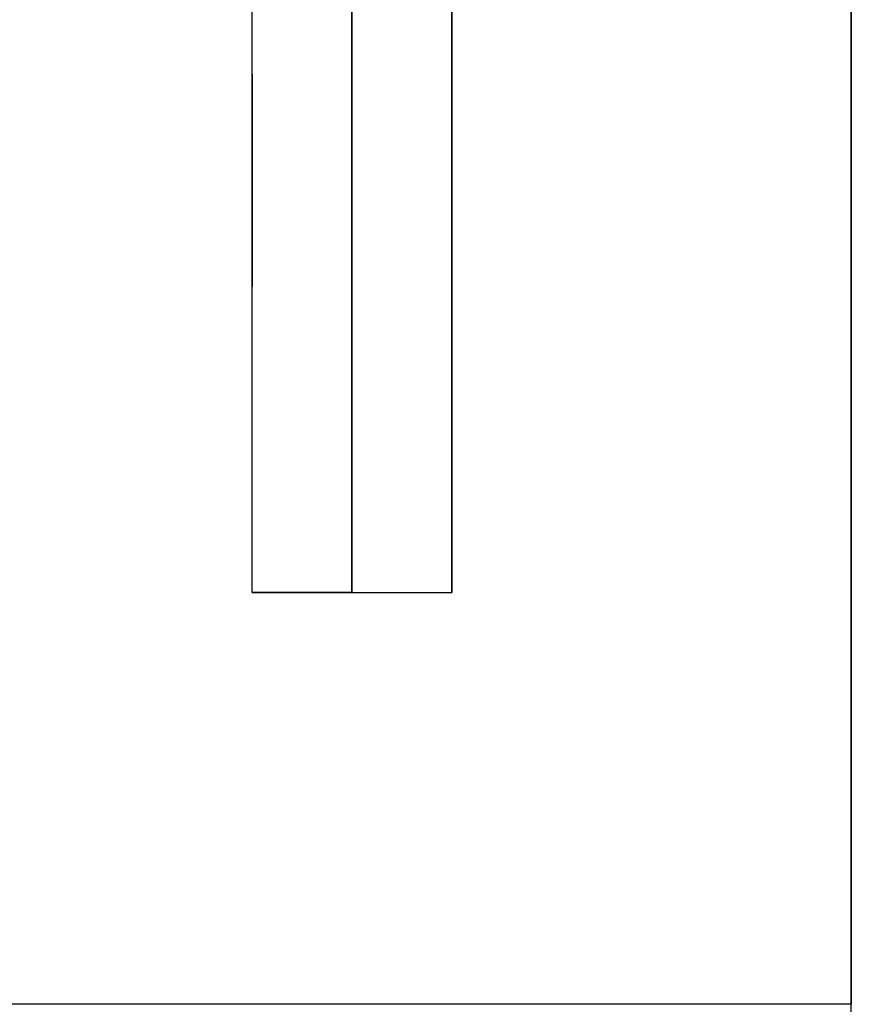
# Model space of a CAD drawing. Header units: millimetres. Extents: x -184 to 184, y -1705 to 220.
# Tile 11 of 14: x 151 to 184, y -111 to -71. Entities that reach past the tile are written whole.
import ezdxf

# ---------------------------------------------------------------- set-up
doc = ezdxf.new("R2010")
doc.units = ezdxf.units.MM
doc.layers.add('KF_SEQ_5_N_W_SPEAKDETAIL', color=250, linetype='Continuous')
doc.layers.add('KF_SEQ_5_N_W_SPEAKER', color=253, linetype='Continuous')

# ---------------------------------------------------------------- blocks, each defined once
blk = doc.blocks.new('KF_SEQUENZA5_N_W_3D')
at = {"layer": 'KF_SEQ_5_N_W_SPEAKDETAIL'}
for points, invisible_edges in [([(160, 7.037, 0), (160, 11.667, 11.668), (160, 9.167, 13.719), (160, 4.25)], 15), ([(164, 7.037, 0), (164, 11.667, 11.668), (164, 9.167, 13.719), (164, 4.25)], 15), ([(164, 4.25, -308), (164, 9.167, -321.719), (164, 11.667, -319.667), (164, 7.037, -308)], 15), ([(168, 4.25, -308), (168, 9.167, -321.719), (168, 11.667, -319.667), (168, 7.037, -308)], 15), ([(160, 9.167, 13.719), (164, 9.167, 13.719), (164, 6.314, 15.244), (160, 6.314, 15.244)], 5), ([(160, 4.25), (160, 9.167, 13.719), (160, 6.314, 15.244), (160, 3.681, 2.125)], 15), ([(164, 4.25), (164, 9.167, 13.719), (164, 6.314, 15.244), (164, 3.681, 2.125)], 7), ([(164, 9.167, -321.719), (168, 9.167, -321.719), (168, 6.314, -323.244), (164, 6.314, -323.244)], 5), ([(164, 3.681, -310.125), (164, 6.314, -323.244), (164, 9.167, -321.719), (164, 4.25, -308)], 15), ([(168, 3.681, -310.125), (168, 6.314, -323.244), (168, 9.167, -321.719), (168, 4.25, -308)], 15), ([(160, 4.25), (160, 6.362, -21.582), (160, 8.498, -20.833), (160, 7.037, 0)], 13), ([(164, 6.362, -21.582), (160, 6.362, -21.582), (160, 8.498, -20.833), (164, 8.498, -20.833)], 5), ([(164, 4.25), (164, 6.362, -21.582), (164, 8.498, -20.833), (164, 7.037, 0)], 13), ([(164, 7.037, -308), (164, 8.498, -287.167), (164, 6.362, -286.418), (164, 4.25, -308)], 15), ([(164, 6.362, -286.418), (168, 6.362, -286.418), (168, 8.498, -287.167), (164, 8.498, -287.167)], 5), ([(168, 7.037, -308), (168, 8.498, -287.167), (168, 6.362, -286.418), (168, 4.25, -308)], 15), ([(160, 3.681, -2.125), (160, 4.162, -22.112), (160, 6.362, -21.582), (160, 4.25)], 13), ([(164, 4.162, -22.112), (160, 4.162, -22.112), (160, 6.362, -21.582), (164, 6.362, -21.582)], 5), ([(160, 6.314, 15.244), (164, 6.314, 15.244), (164, 3.219, 16.183), (160, 3.219, 16.183)], 5), ([(160, 3.681, 2.125), (160, 6.314, 15.244), (160, 3.219, 16.183), (160, 2.125, 3.681)], 15), ([(164, 3.681, -2.125), (164, 4.162, -22.112), (164, 6.362, -21.582), (164, 4.25)], 5), ([(164, 4.25, -308), (164, 6.362, -286.418), (164, 4.162, -285.888), (164, 3.681, -305.875)], 15), ([(164, 4.162, -285.888), (168, 4.162, -285.888), (168, 6.362, -286.418), (164, 6.362, -286.418)], 5), ([(164, 3.681, 2.125), (164, 6.314, 15.244), (164, 3.219, 16.183), (164, 2.125, 3.681)], 7), ([(164, 6.314, -323.244), (168, 6.314, -323.244), (168, 3.219, -324.183), (164, 3.219, -324.183)], 5), ([(164, 2.125, -311.681), (164, 3.219, -324.183), (164, 6.314, -323.244), (164, 3.681, -310.125)], 15), ([(168, 4.25, -308), (168, 6.362, -286.418), (168, 4.162, -285.888), (168, 3.681, -305.875)], 15), ([(168, 2.125, -311.681), (168, 3.219, -324.183), (168, 6.314, -323.244), (168, 3.681, -310.125)], 15), ([(160, 3.681, 2.125), (168, 3.681, 2.125), (168, 4.25), (160, 4.25)], 5), ([(160, 4.25), (168, 4.25), (168, 3.681, -2.125), (160, 3.681, -2.125)], 5), ([(160, 4.25), (160, 3.681, -2.125), (160, 2.833)], 15), ([(160, 4.25), (160, 3.681, 2.125), (160, 2.833)], 15), ([(160, 2.125, -3.681), (160, 1.919, -22.418), (160, 4.162, -22.112), (160, 3.681, -2.125)], 13), ([(164, 1.919, -22.418), (160, 1.919, -22.418), (160, 4.162, -22.112), (164, 4.162, -22.112)], 5), ([(164, 4.25, -308), (168, 4.25, -308), (168, 3.681, -310.125), (164, 3.681, -310.125)], 5), ([(164, 3.681, -305.875), (168, 3.681, -305.875), (168, 4.25, -308), (164, 4.25, -308)], 5), ([(164, 2.125, -3.681), (164, 1.919, -22.418), (164, 4.162, -22.112), (164, 3.681, -2.125)], 5), ([(164, 3.681, -305.875), (164, 4.162, -285.888), (164, 1.919, -285.582), (164, 2.125, -304.319)], 15), ([(164, 1.919, -285.582), (168, 1.919, -285.582), (168, 4.162, -285.888), (164, 4.162, -285.888)], 5), ([(168, 4.25), (168, 3.681, -2.125), (168, 2.833)], 15), ([(168, 4.25), (168, 3.681, 2.125), (168, 2.833)], 14), ([(168, 3.681, -305.875), (168, 4.162, -285.888), (168, 1.919, -285.582), (168, 2.125, -304.319)], 15), ([(160, 2.125, 3.681), (168, 2.125, 3.681), (168, 3.681, 2.125), (160, 3.681, 2.125)], 5), ([(160, 3.681, -2.125), (168, 3.681, -2.125), (168, 2.125, -3.681), (160, 2.125, -3.681)], 5), ([(160, 2.833), (160, 3.681, -2.125), (160, 2.125, -3.681), (160, 1.417)], 15), ([(160, 2.833), (160, 3.681, 2.125), (160, 2.125, 3.681), (160, 1.417)], 15), ([(164, 3.681, -310.125), (168, 3.681, -310.125), (168, 2.125, -311.681), (164, 2.125, -311.681)], 5), ([(164, 2.125, -304.319), (168, 2.125, -304.319), (168, 3.681, -305.875), (164, 3.681, -305.875)], 5), ([(168, 2.833), (168, 3.681, -2.125), (168, 2.125, -3.681), (168, 1.417)], 15), ([(168, 2.833), (168, 3.681, 2.125), (168, 2.125, 3.681), (168, 1.417)], 13), ([(160, 3.219, 16.183), (164, 3.219, 16.183), (164, 0, 16.5), (160, 0, 16.5)], 5), ([(160, 2.125, 3.681), (160, 3.219, 16.183), (160, 0, 16.5), (160, 0, 4.25)], 15), ([(164, 2.125, 3.681), (164, 3.219, 16.183), (164, 0, 16.5), (164, 0, 4.25)], 7), ([(164, 3.219, -324.183), (168, 3.219, -324.183), (168, 0, -324.5), (164, 0, -324.5)], 5), ([(164, 0, -312.25), (164, 0, -324.5), (164, 3.219, -324.183), (164, 2.125, -311.681)], 15), ([(168, 0, -312.25), (168, 0, -324.5), (168, 3.219, -324.183), (168, 2.125, -311.681)], 15), ([(160, 0, 4.25), (168, 0, 4.25), (168, 2.125, 3.681), (160, 2.125, 3.681)], 5), ([(160, 2.125, -3.681), (168, 2.125, -3.681), (168, 0, -4.25), (160, 0, -4.25)], 5), ([(160, 1.417), (160, 2.125, -3.681), (160, 0, -4.25), (160, 0)], 15), ([(160, 1.417), (160, 2.125, 3.681), (160, 0, 4.25), (160, 0)], 15), ([(160, 0, -4.25), (160, -0.343, -22.497), (160, 1.919, -22.418), (160, 2.125, -3.681)], 13), ([(164, 0, -4.25), (164, -0.343, -22.497), (164, 1.919, -22.418), (164, 2.125, -3.681)], 5), ([(164, 2.125, -304.319), (164, 1.919, -285.582), (164, -0.343, -285.503), (164, 0, -303.75)], 15), ([(164, 2.125, -311.681), (168, 2.125, -311.681), (168, 0, -312.25), (164, 0, -312.25)], 5), ([(164, 0, -303.75), (168, 0, -303.75), (168, 2.125, -304.319), (164, 2.125, -304.319)], 5), ([(168, 1.417), (168, 2.125, -3.681), (168, 0, -4.25), (168, 0)], 15), ([(168, 1.417), (168, 2.125, 3.681), (168, 0, 4.25), (168, 0)], 13), ([(168, 2.125, -304.319), (168, 1.919, -285.582), (168, -0.343, -285.503), (168, 0, -303.75)], 15), ([(164, -0.343, -22.497), (160, -0.343, -22.497), (160, 1.919, -22.418), (164, 1.919, -22.418)], 5), ([(164, -0.343, -285.503), (168, -0.343, -285.503), (168, 1.919, -285.582), (164, 1.919, -285.582)], 5), ([(160, 0), (160, 0, -4.25), (160, -2.125, -3.681), (160, -1.417)], 15), ([(160, 0), (160, 0, 4.25), (160, -2.125, 3.681), (160, -1.417)], 15), ([(160, 0, 4.25), (160, 0, 16.5), (160, -3.219, 16.183), (160, -2.125, 3.681)], 15), ([(160, -2.125, -3.681), (160, -2.602, -22.349), (160, -0.343, -22.497), (160, 0, -4.25)], 13), ([(164, 0, 4.25), (164, 0, 16.5), (164, -3.219, 16.183), (164, -2.125, 3.681)], 7), ([(164, -2.125, -3.681), (164, -2.602, -22.349), (164, -0.343, -22.497), (164, 0, -4.25)], 5), ([(164, -2.125, -311.681), (164, -3.219, -324.183), (164, 0, -324.5), (164, 0, -312.25)], 15), ([(164, 0, -303.75), (164, -0.343, -285.503), (164, -2.602, -285.651), (164, -2.125, -304.319)], 15), ([(168, 0), (168, 0, -4.25), (168, -2.125, -3.681), (168, -1.417)], 15), ([(168, 0), (168, 0, 4.25), (168, -2.125, 3.681), (168, -1.417)], 13), ([(168, -2.125, -311.681), (168, -3.219, -324.183), (168, 0, -324.5), (168, 0, -312.25)], 15), ([(168, 0, -303.75), (168, -0.343, -285.503), (168, -2.602, -285.651), (168, -2.125, -304.319)], 15), ([(160, -2.125, 3.681), (168, -2.125, 3.681), (168, 0, 4.25), (160, 0, 4.25)], 5), ([(160, 0, -4.25), (168, 0, -4.25), (168, -2.125, -3.681), (160, -2.125, -3.681)], 5), ([(160, 0, 16.5), (164, 0, 16.5), (164, -3.219, 16.183), (160, -3.219, 16.183)], 5), ([(164, -2.602, -22.349), (160, -2.602, -22.349), (160, -0.343, -22.497), (164, -0.343, -22.497)], 5), ([(164, 0, -324.5), (168, 0, -324.5), (168, -3.219, -324.183), (164, -3.219, -324.183)], 5), ([(164, 0, -312.25), (168, 0, -312.25), (168, -2.125, -311.681), (164, -2.125, -311.681)], 5), ([(164, -2.125, -304.319), (168, -2.125, -304.319), (168, 0, -303.75), (164, 0, -303.75)], 5), ([(164, -2.602, -285.651), (168, -2.602, -285.651), (168, -0.343, -285.503), (164, -0.343, -285.503)], 5), ([(160, -1.417), (160, -2.125, -3.681), (160, -3.681, -2.125), (160, -2.833)], 15), ([(160, -1.417), (160, -2.125, 3.681), (160, -3.681, 2.125), (160, -2.833)], 15), ([(168, -1.417), (168, -2.125, -3.681), (168, -3.681, -2.125), (168, -2.833)], 15), ([(168, -1.417), (168, -2.125, 3.681), (168, -3.681, 2.125), (168, -2.833)], 13), ([(160, -3.681, 2.125), (168, -3.681, 2.125), (168, -2.125, 3.681), (160, -2.125, 3.681)], 5), ([(160, -2.125, -3.681), (168, -2.125, -3.681), (168, -3.681, -2.125), (160, -3.681, -2.125)], 5), ([(160, -2.125, 3.681), (160, -3.219, 16.183), (160, -6.315, 15.244), (160, -3.681, 2.125)], 15), ([(160, -3.681, -2.125), (160, -4.834, -21.975), (160, -2.602, -22.349), (160, -2.125, -3.681)], 13), ([(164, -2.125, 3.681), (164, -3.219, 16.183), (164, -6.315, 15.244), (164, -3.681, 2.125)], 7), ([(164, -3.681, -2.125), (164, -4.834, -21.975), (164, -2.602, -22.349), (164, -2.125, -3.681)], 5), ([(164, -3.681, -310.125), (164, -6.315, -323.244), (164, -3.219, -324.183), (164, -2.125, -311.681)], 15), ([(164, -2.125, -304.319), (164, -2.602, -285.651), (164, -4.834, -286.026), (164, -3.681, -305.875)], 15), ([(164, -2.125, -311.681), (168, -2.125, -311.681), (168, -3.681, -310.125), (164, -3.681, -310.125)], 5), ([(164, -3.681, -305.875), (168, -3.681, -305.875), (168, -2.125, -304.319), (164, -2.125, -304.319)], 5), ([(168, -3.681, -310.125), (168, -6.315, -323.244), (168, -3.219, -324.183), (168, -2.125, -311.681)], 15), ([(168, -2.125, -304.319), (168, -2.602, -285.651), (168, -4.834, -286.026), (168, -3.681, -305.875)], 15), ([(164, -4.834, -21.975), (160, -4.834, -21.975), (160, -2.602, -22.349), (164, -2.602, -22.349)], 5), ([(164, -4.834, -286.026), (168, -4.834, -286.026), (168, -2.602, -285.651), (164, -2.602, -285.651)], 5), ([(160, -2.833), (160, -3.681, -2.125), (160, -4.25)], 15), ([(160, -2.833), (160, -3.681, 2.125), (160, -4.25)], 15), ([(168, -2.833), (168, -3.681, -2.125), (168, -4.25)], 15), ([(168, -2.833), (168, -3.681, 2.125), (168, -4.25)], 13), ([(160, -3.219, 16.183), (164, -3.219, 16.183), (164, -6.315, 15.244), (160, -6.315, 15.244)], 5), ([(164, -3.219, -324.183), (168, -3.219, -324.183), (168, -6.315, -323.244), (164, -6.315, -323.244)], 5), ([(160, -4.25), (168, -4.25), (168, -3.681, 2.125), (160, -3.681, 2.125)], 5), ([(160, -3.681, -2.125), (168, -3.681, -2.125), (168, -4.25), (160, -4.25)], 5), ([(160, -3.681, 2.125), (160, -6.315, 15.244), (160, -9.167, 13.719), (160, -4.25)], 15), ([(160, -4.25), (160, -7.017, -21.378), (160, -4.834, -21.975), (160, -3.681, -2.125)], 13), ([(164, -3.681, 2.125), (164, -6.315, 15.244), (164, -9.167, 13.719), (164, -4.25)], 7), ([(164, -4.25), (164, -7.017, -21.378), (164, -4.834, -21.975), (164, -3.681, -2.125)], 5), ([(164, -4.25, -308), (164, -9.167, -321.719), (164, -6.315, -323.244), (164, -3.681, -310.125)], 15), ([(164, -3.681, -305.875), (164, -4.834, -286.026), (164, -7.017, -286.622), (164, -4.25, -308)], 15), ([(164, -3.681, -310.125), (168, -3.681, -310.125), (168, -4.25, -308), (164, -4.25, -308)], 5), ([(164, -4.25, -308), (168, -4.25, -308), (168, -3.681, -305.875), (164, -3.681, -305.875)], 5), ([(168, -4.25, -308), (168, -9.167, -321.719), (168, -6.315, -323.244), (168, -3.681, -310.125)], 15), ([(168, -3.681, -305.875), (168, -4.834, -286.026), (168, -7.017, -286.622), (168, -4.25, -308)], 15), ([(160, -4.25), (160, -9.167, 13.719), (160, -11.668, 11.667), (160, -7.037, 0)], 15), ([(160, -7.037, 0), (160, -9.129, -20.565), (160, -7.017, -21.378), (160, -4.25)], 13), ([(164, -4.25), (164, -9.167, 13.719), (164, -11.668, 11.667), (164, -7.037, 0)], 15), ([(164, -7.037, 0), (164, -9.129, -20.565), (164, -7.017, -21.378), (164, -4.25)], 13), ([(164, -7.037, -308), (164, -11.668, -319.667), (164, -9.167, -321.719), (164, -4.25, -308)], 15), ([(164, -4.25, -308), (164, -7.017, -286.622), (164, -9.13, -287.436), (164, -7.037, -308)], 15), ([(168, -7.037, -308), (168, -11.668, -319.667), (168, -9.167, -321.719), (168, -4.25, -308)], 15), ([(168, -4.25, -308), (168, -7.017, -286.622), (168, -9.13, -287.436), (168, -7.037, -308)], 15), ([(164, -7.017, -21.378), (160, -7.017, -21.378), (160, -4.834, -21.975), (164, -4.834, -21.975)], 5), ([(164, -7.017, -286.622), (168, -7.017, -286.622), (168, -4.834, -286.026), (164, -4.834, -286.026)], 5), ([(160, -6.315, 15.244), (164, -6.315, 15.244), (164, -9.167, 13.719), (160, -9.167, 13.719)], 5), ([(164, -6.315, -323.244), (168, -6.315, -323.244), (168, -9.167, -321.719), (164, -9.167, -321.719)], 5), ([(164, -9.129, -20.565), (160, -9.129, -20.565), (160, -7.017, -21.378), (164, -7.017, -21.378)], 5), ([(160, -7.037, 0), (160, -11.668, 11.667), (160, -13.719, 9.167), (160, -9.403, 0)], 15), ([(160, -9.403, 0), (160, -11.149, -19.543), (160, -9.129, -20.565), (160, -7.037, 0)], 13), ([(164, -9.13, -287.436), (168, -9.13, -287.436), (168, -7.017, -286.622), (164, -7.017, -286.622)], 5), ([(164, -7.037, 0), (164, -11.668, 11.667), (164, -13.719, 9.167), (164, -9.403, 0)], 15), ([(164, -9.403, 0), (164, -11.149, -19.543), (164, -9.129, -20.565), (164, -7.037, 0)], 13), ([(164, -9.403, -308), (164, -13.719, -317.167), (164, -11.668, -319.667), (164, -7.037, -308)], 15), ([(164, -7.037, -308), (164, -9.13, -287.436), (164, -11.15, -288.457), (164, -9.403, -308)], 15), ([(168, -9.403, -308), (168, -13.719, -317.167), (168, -11.668, -319.667), (168, -7.037, -308)], 15), ([(168, -7.037, -308), (168, -9.13, -287.436), (168, -11.15, -288.457), (168, -9.403, -308)], 15), ([(164, -11.149, -19.543), (160, -11.149, -19.543), (160, -9.129, -20.565), (164, -9.129, -20.565)], 5), ([(160, -9.167, 13.719), (164, -9.167, 13.719), (164, -11.668, 11.667), (160, -11.668, 11.667)], 5), ([(160, -9.403, 0), (160, -13.719, 9.167), (160, -15.244, 6.314), (160, -11.769, 0)], 15), ([(160, -11.769, 0), (160, -13.001, -18.388), (160, -11.149, -19.543), (160, -9.403, 0)], 13), ([(164, -11.15, -288.457), (168, -11.15, -288.457), (168, -9.13, -287.436), (164, -9.13, -287.436)], 5), ([(164, -9.167, -321.719), (168, -9.167, -321.719), (168, -11.668, -319.667), (164, -11.668, -319.667)], 5), ([(164, -9.403, 0), (164, -13.719, 9.167), (164, -15.244, 6.314), (164, -11.769, 0)], 15), ([(164, -11.769, 0), (164, -13.057, -18.324), (164, -11.149, -19.543), (164, -9.403, 0)], 13), ([(164, -11.769, -308), (164, -15.244, -314.314), (164, -13.719, -317.167), (164, -9.403, -308)], 15), ([(164, -9.403, -308), (164, -11.15, -288.457), (164, -13.057, -289.676), (164, -11.769, -308)], 15), ([(168, -11.769, -308), (168, -15.244, -314.314), (168, -13.719, -317.167), (168, -9.403, -308)], 15), ([(168, -9.403, -308), (168, -11.15, -288.457), (168, -13.057, -289.676), (168, -11.769, -308)], 15), ([(164, -13.057, -18.324), (160, -13.057, -18.324), (160, -11.149, -19.543), (164, -11.149, -19.543)], 5), ([(164, -13.057, -289.676), (168, -13.057, -289.676), (168, -11.15, -288.457), (164, -11.15, -288.457)], 5), ([(160, -11.668, 11.667), (164, -11.668, 11.667), (164, -13.719, 9.167), (160, -13.719, 9.167)], 5), ([(160, -11.769, 0), (160, -15.244, 6.314), (160, -16.183, 3.219), (160, -14.134, 0)], 15), ([(160, -14.134, 0), (160, -14.832, -16.92), (160, -13.001, -18.388), (160, -11.769, 0)], 13), ([(164, -11.668, -319.667), (168, -11.668, -319.667), (168, -13.719, -317.167), (164, -13.719, -317.167)], 5), ([(164, -11.769, 0), (164, -15.244, 6.314), (164, -16.183, 3.219), (164, -14.134, 0)], 15), ([(164, -14.134, 0), (164, -14.821, -17.008), (164, -13.057, -18.324), (164, -11.769, 0)], 13), ([(164, -14.134, -308), (164, -16.183, -311.219), (164, -15.244, -314.314), (164, -11.769, -308)], 15), ([(164, -11.769, -308), (164, -13.057, -289.676), (164, -14.832, -291.08), (164, -14.134, -308)], 15), ([(168, -14.134, -308), (168, -16.183, -311.219), (168, -15.244, -314.314), (168, -11.769, -308)], 15), ([(168, -11.769, -308), (168, -13.057, -289.676), (168, -14.832, -291.08), (168, -14.134, -308)], 15), ([(164, -14.832, -16.92), (160, -14.832, -16.92), (160, -13.057, -18.324), (164, -13.057, -18.324)], 5), ([(164, -14.832, -291.08), (168, -14.832, -291.08), (168, -13.057, -289.676), (164, -13.057, -289.676)], 5), ([(160, -13.719, 9.167), (164, -13.719, 9.167), (164, -15.244, 6.314), (160, -15.244, 6.314)], 5), ([(164, -13.719, -317.167), (168, -13.719, -317.167), (168, -15.244, -314.314), (164, -15.244, -314.314)], 5), ([(160, -16.5, 0), (160, -16.5, -15.457), (160, -14.832, -16.92), (160, -14.134, 0)], 13), ([(160, -14.134, 0), (160, -14.134, 0), (160, -16.183, 3.219), (160, -16.5, 0)], 15), ([(164, -14.134, 0), (164, -14.134, 0), (164, -16.183, 3.219), (164, -16.5, 0)], 15), ([(164, -16.5, 0), (164, -16.5, -15.457), (164, -14.821, -17.008), (164, -14.134, 0)], 13), ([(164, -14.134, -308), (164, -14.832, -291.08), (164, -16.5, -292.543), (164, -16.5, -308)], 15), ([(164, -16.5, -308), (164, -16.183, -311.219), (164, -14.134, -308)], 15), ([(168, -16.5, -308), (168, -16.183, -311.219), (168, -14.134, -308)], 15), ([(168, -14.134, -308), (168, -14.832, -291.08), (168, -16.5, -292.543), (168, -16.5, -308)], 15), ([(164, -15.666, -16.189), (160, -15.665, -16.189), (160, -14.832, -16.92), (164, -14.832, -16.92)], 5), ([(164, -15.666, -291.812), (168, -15.666, -291.812), (168, -14.832, -291.08), (164, -14.832, -291.08)], 5), ([(160, -15.244, 6.314), (164, -15.244, 6.314), (164, -16.183, 3.219), (160, -16.183, 3.219)], 5), ([(164, -15.244, -314.314), (168, -15.244, -314.314), (168, -16.183, -311.219), (164, -16.183, -311.219)], 5), ([(164, -16.5, -15.457), (160, -16.499, -15.458), (160, -15.665, -16.189), (164, -15.666, -16.189)], 4), ([(164, -16.5, -292.543), (168, -16.5, -292.543), (168, -15.666, -291.812), (164, -15.666, -291.812)], 4), ([(160, -16.183, 3.219), (164, -16.183, 3.219), (164, -16.5, 0), (160, -16.5, 0)], 5), ([(164, -16.5, 0), (160, -16.5, 0), (160, -16.5, -7.729), (164, -16.5, -7.729)], 5), ([(164, -16.5, -7.729), (160, -16.5, -7.729), (160, -16.5, -15.457), (164, -16.5, -15.457)], 1), ([(164, -16.183, -311.219), (168, -16.183, -311.219), (168, -16.5, -308), (164, -16.5, -308)], 5), ([(168, -16.5, -308), (164, -16.5, -308), (164, -16.5, -300.271), (168, -16.5, -300.271)], 5), ([(168, -16.5, -300.271), (164, -16.5, -300.271), (164, -16.5, -292.543), (168, -16.5, -292.543)], 5)]:
    blk.add_3dface(points, dxfattribs=dict(at, invisible_edges=invisible_edges))
at = {"layer": 'KF_SEQ_5_N_W_SPEAKER'}
for points, invisible_edges in [([(117.5, 8.148, -20.973), (168, 8.148, -20.973), (168, 3.418, -22.239), (117.5, 3.418, -22.239)], 7), ([(168, 8.148, -287.027), (135.5, 8.148, -287.027), (135.5, 3.418, -285.761), (168, 3.418, -285.761)], 13), ([(184, 3.418, -22.239), (168, 3.418, -22.239), (168, 8.148, -20.973), (184, 8.148, -20.973)], 15), ([(184, 3.418, -285.761), (168, 3.418, -285.761), (168, 8.148, -287.027), (184, 8.148, -287.027)], 15), ([(184, 3.418, -22.239), (184, 3.418, -39.118), (184, 8.148, -37.847), (184, 8.148, -20.973)], 7), ([(184, 3.418, -39.118), (184, 3.418, -55.834), (184, 8.148, -54.622), (184, 8.148, -37.847)], 15), ([(184, 3.418, -55.834), (184, 3.418, -72.409), (184, 8.148, -71.314), (184, 8.148, -54.622)], 15), ([(184, 3.418, -72.409), (184, 3.418, -88.868), (184, 8.148, -87.935), (184, 8.148, -71.314)], 15), ([(184, 3.418, -88.868), (184, 3.418, -105.233), (184, 8.148, -104.5), (184, 8.148, -87.935)], 15), ([(184, 3.418, -105.233), (184, 3.418, -121.527), (184, 8.148, -121.024), (184, 8.148, -104.5)], 15), ([(184, 3.418, -121.527), (184, 3.418, -137.775), (184, 8.148, -137.519), (184, 8.148, -121.024)], 15), ([(184, 3.418, -137.775), (184, 3.418, -154), (184, 8.148, -154), (184, 8.148, -137.519)], 15), ([(184, 3.418, -154), (184, 3.418, -170.225), (184, 8.148, -170.481), (184, 8.148, -154)], 15), ([(184, 3.418, -170.225), (184, 3.418, -186.473), (184, 8.148, -186.976), (184, 8.148, -170.481)], 15), ([(184, 3.418, -186.473), (184, 3.418, -202.767), (184, 8.148, -203.5), (184, 8.148, -186.976)], 15), ([(184, 3.418, -202.767), (184, 3.418, -219.132), (184, 8.148, -220.065), (184, 8.148, -203.5)], 15), ([(184, 3.418, -219.132), (184, 3.418, -235.591), (184, 8.148, -236.686), (184, 8.148, -220.065)], 15), ([(184, 3.418, -235.591), (184, 3.418, -252.166), (184, 8.148, -253.378), (184, 8.148, -236.686)], 15), ([(184, 3.418, -252.166), (184, 3.418, -268.882), (184, 8.148, -270.153), (184, 8.148, -253.378)], 15), ([(184, 3.418, -268.882), (184, 3.418, -285.761), (184, 8.148, -287.027), (184, 8.148, -270.153)], 13), ([(117.5, 3.418, -22.239), (168, 3.418, -22.239), (168, -1.474, -22.452), (117.5, -1.474, -22.452)], 7), ([(168, 3.418, -285.761), (135.5, 3.418, -285.761), (135.5, -1.474, -285.548), (168, -1.474, -285.548)], 13), ([(184, -1.474, -22.452), (168, -1.474, -22.452), (168, 3.418, -22.239), (184, 3.418, -22.239)], 15), ([(184, -1.474, -285.548), (168, -1.474, -285.548), (168, 3.418, -285.761), (184, 3.418, -285.761)], 15), ([(184, -1.474, -22.452), (184, -1.474, -39.37), (184, 3.418, -39.118), (184, 3.418, -22.239)], 7), ([(184, -1.474, -39.37), (184, -1.474, -56.099), (184, 3.418, -55.834), (184, 3.418, -39.118)], 15), ([(184, -1.474, -56.099), (184, -1.474, -72.665), (184, 3.418, -72.409), (184, 3.418, -55.834)], 15), ([(184, -1.474, -72.665), (184, -1.474, -89.095), (184, 3.418, -88.868), (184, 3.418, -72.409)], 15), ([(184, -1.474, -89.095), (184, -1.474, -105.416), (184, 3.418, -105.233), (184, 3.418, -88.868)], 15), ([(184, -1.474, -105.416), (184, -1.474, -121.656), (184, 3.418, -121.527), (184, 3.418, -105.233)], 15), ([(184, -1.474, -121.656), (184, -1.474, -137.842), (184, 3.418, -137.775), (184, 3.418, -121.527)], 15), ([(184, -1.474, -137.842), (184, -1.474, -154), (184, 3.418, -154), (184, 3.418, -137.775)], 15), ([(184, -1.474, -154), (184, -1.474, -170.158), (184, 3.418, -170.225), (184, 3.418, -154)], 15), ([(184, -1.474, -170.158), (184, -1.474, -186.344), (184, 3.418, -186.473), (184, 3.418, -170.225)], 15), ([(184, -1.474, -186.344), (184, -1.474, -202.584), (184, 3.418, -202.767), (184, 3.418, -186.473)], 15), ([(184, -1.474, -202.584), (184, -1.474, -218.905), (184, 3.418, -219.132), (184, 3.418, -202.767)], 15), ([(184, -1.474, -218.905), (184, -1.474, -235.335), (184, 3.418, -235.591), (184, 3.418, -219.132)], 15), ([(184, -1.474, -235.335), (184, -1.474, -251.901), (184, 3.418, -252.166), (184, 3.418, -235.591)], 15), ([(184, -1.474, -251.901), (184, -1.474, -268.629), (184, 3.418, -268.882), (184, 3.418, -252.166)], 15), ([(184, -1.474, -268.629), (184, -1.474, -285.548), (184, 3.418, -285.761), (184, 3.418, -268.882)], 13), ([(117.5, -1.474, -22.452), (168, -1.474, -22.452), (168, -6.296, -21.601), (117.5, -6.296, -21.601)], 7), ([(168, -1.474, -285.548), (135.5, -1.474, -285.548), (135.5, -6.296, -286.399), (168, -6.296, -286.399)], 13), ([(184, -6.296, -21.601), (168, -6.296, -21.601), (168, -1.474, -22.452), (184, -1.474, -22.452)], 15), ([(184, -6.296, -286.399), (168, -6.296, -286.399), (168, -1.474, -285.548), (184, -1.474, -285.548)], 15), ([(184, -6.296, -21.601), (184, -6.296, -38.583), (184, -1.474, -39.37), (184, -1.474, -22.452)], 7), ([(184, -6.296, -38.583), (184, -6.296, -55.393), (184, -1.474, -56.099), (184, -1.474, -39.37)], 15), ([(184, -6.296, -55.393), (184, -6.296, -72.054), (184, -1.474, -72.665), (184, -1.474, -56.099)], 15), ([(184, -6.296, -72.054), (184, -6.296, -88.591), (184, -1.474, -89.095), (184, -1.474, -72.665)], 15), ([(184, -6.296, -88.591), (184, -6.296, -105.03), (184, -1.474, -105.416), (184, -1.474, -89.095)], 15), ([(184, -6.296, -105.03), (184, -6.296, -121.394), (184, -1.474, -121.656), (184, -1.474, -105.416)], 15), ([(184, -6.296, -121.394), (184, -6.296, -137.71), (184, -1.474, -137.842), (184, -1.474, -121.656)], 15), ([(184, -6.296, -137.71), (184, -6.296, -154), (184, -1.474, -154), (184, -1.474, -137.842)], 15), ([(184, -6.296, -154), (184, -6.296, -170.29), (184, -1.474, -170.158), (184, -1.474, -154)], 15), ([(184, -6.296, -170.29), (184, -6.296, -186.606), (184, -1.474, -186.344), (184, -1.474, -170.158)], 15), ([(184, -6.296, -186.606), (184, -6.296, -202.97), (184, -1.474, -202.584), (184, -1.474, -186.344)], 15), ([(184, -6.296, -202.97), (184, -6.296, -219.409), (184, -1.474, -218.905), (184, -1.474, -202.584)], 15), ([(184, -6.296, -219.409), (184, -6.296, -235.946), (184, -1.474, -235.335), (184, -1.474, -218.905)], 15), ([(184, -6.296, -235.946), (184, -6.296, -252.607), (184, -1.474, -251.901), (184, -1.474, -235.335)], 15), ([(184, -6.296, -252.607), (184, -6.296, -269.417), (184, -1.474, -268.629), (184, -1.474, -251.901)], 15), ([(184, -6.296, -269.417), (184, -6.296, -286.399), (184, -1.474, -285.548), (184, -1.474, -268.629)], 13), ([(117.5, -6.296, -21.601), (168, -6.296, -21.601), (168, -10.82, -19.728), (117.5, -10.82, -19.728)], 7), ([(168, -6.296, -286.399), (135.5, -6.296, -286.399), (135.5, -10.82, -288.272), (168, -10.82, -288.272)], 13), ([(184, -10.82, -19.728), (168, -10.82, -19.728), (168, -6.296, -21.601), (184, -6.296, -21.601)], 15), ([(184, -10.82, -288.272), (168, -10.82, -288.272), (168, -6.296, -286.399), (184, -6.296, -286.399)], 15), ([(184, -10.82, -19.728), (184, -10.82, -36.786), (184, -6.296, -38.583), (184, -6.296, -21.601)], 7), ([(184, -10.82, -36.786), (184, -10.82, -53.734), (184, -6.296, -55.393), (184, -6.296, -38.583)], 15), ([(184, -10.82, -53.734), (184, -10.82, -70.589), (184, -6.296, -72.054), (184, -6.296, -55.393)], 15), ([(184, -10.82, -70.589), (184, -10.82, -87.365), (184, -6.296, -88.591), (184, -6.296, -72.054)], 15), ([(184, -10.82, -87.365), (184, -10.82, -104.079), (184, -6.296, -105.03), (184, -6.296, -88.591)], 15), ([(184, -10.82, -104.079), (184, -10.82, -120.745), (184, -6.296, -121.394), (184, -6.296, -105.03)], 15), ([(184, -10.82, -120.745), (184, -10.82, -137.38), (184, -6.296, -137.71), (184, -6.296, -121.394)], 15), ([(184, -10.82, -137.38), (184, -10.82, -154), (184, -6.296, -154), (184, -6.296, -137.71)], 15), ([(184, -10.82, -154), (184, -10.82, -170.619), (184, -6.296, -170.29), (184, -6.296, -154)], 15), ([(184, -10.82, -170.619), (184, -10.82, -187.255), (184, -6.296, -186.606), (184, -6.296, -170.29)], 15), ([(184, -10.82, -187.255), (184, -10.82, -203.921), (184, -6.296, -202.97), (184, -6.296, -186.606)], 15), ([(184, -10.82, -203.921), (184, -10.82, -220.635), (184, -6.296, -219.409), (184, -6.296, -202.97)], 15), ([(184, -10.82, -220.635), (184, -10.82, -237.411), (184, -6.296, -235.946), (184, -6.296, -219.409)], 15), ([(184, -10.82, -237.411), (184, -10.82, -254.265), (184, -6.296, -252.607), (184, -6.296, -235.946)], 15), ([(184, -10.82, -254.265), (184, -10.82, -271.214), (184, -6.296, -269.417), (184, -6.296, -252.607)], 15), ([(184, -10.82, -271.214), (184, -10.82, -288.272), (184, -6.296, -286.399), (184, -6.296, -269.417)], 13), ([(117.5, -10.82, -19.728), (168, -10.82, -19.728), (168, -14.832, -16.92), (117.5, -14.832, -16.92)], 7), ([(168, -10.82, -288.272), (135.5, -10.82, -288.272), (135.5, -14.832, -291.08), (168, -14.832, -291.08)], 13), ([(184, -14.832, -16.92), (168, -14.832, -16.92), (168, -10.82, -19.728), (184, -10.82, -19.728)], 15), ([(184, -14.832, -291.08), (168, -14.832, -291.08), (168, -10.82, -288.272), (184, -10.82, -288.272)], 15), ([(184, -14.832, -16.92), (184, -14.832, -34.055), (184, -10.82, -36.786), (184, -10.82, -19.728)], 7), ([(184, -14.832, -34.055), (184, -14.832, -51.19), (184, -10.82, -53.734), (184, -10.82, -36.786)], 15), ([(184, -14.832, -51.19), (184, -14.832, -68.325), (184, -10.82, -70.589), (184, -10.82, -53.734)], 15), ([(184, -14.832, -68.325), (184, -14.832, -85.46), (184, -10.82, -87.365), (184, -10.82, -70.589)], 15), ([(184, -14.832, -85.46), (184, -14.832, -102.595), (184, -10.82, -104.079), (184, -10.82, -87.365)], 15), ([(184, -14.832, -102.595), (184, -14.832, -119.73), (184, -10.82, -120.745), (184, -10.82, -104.079)], 15), ([(184, -14.832, -119.73), (184, -14.832, -136.865), (184, -10.82, -137.38), (184, -10.82, -120.745)], 15), ([(184, -14.832, -136.865), (184, -14.832, -154), (184, -10.82, -154), (184, -10.82, -137.38)], 15), ([(184, -14.832, -154), (184, -14.832, -171.135), (184, -10.82, -170.619), (184, -10.82, -154)], 15), ([(184, -14.832, -171.135), (184, -14.832, -188.27), (184, -10.82, -187.255), (184, -10.82, -170.619)], 15), ([(184, -14.832, -188.27), (184, -14.832, -205.405), (184, -10.82, -203.921), (184, -10.82, -187.255)], 15), ([(184, -14.832, -205.405), (184, -14.832, -222.54), (184, -10.82, -220.635), (184, -10.82, -203.921)], 15), ([(184, -14.832, -222.54), (184, -14.832, -239.675), (184, -10.82, -237.411), (184, -10.82, -220.635)], 15), ([(184, -14.832, -239.675), (184, -14.832, -256.81), (184, -10.82, -254.265), (184, -10.82, -237.411)], 15), ([(184, -14.832, -256.81), (184, -14.832, -273.945), (184, -10.82, -271.214), (184, -10.82, -254.265)], 15), ([(184, -14.832, -273.945), (184, -14.832, -291.08), (184, -10.82, -288.272), (184, -10.82, -271.214)], 13), ([(117.5, -14.832, -16.92), (168, -14.832, -16.92), (168, -17.858, -14.266), (117.5, -17.858, -14.266)], 7), ([(135.5, -17.858, -293.734), (168, -17.858, -293.734), (168, -14.832, -291.08), (135.5, -14.832, -291.08)], 7), ([(168, -14.832, -16.92), (184, -14.832, -16.92), (184, -23.912, -8.96), (168, -23.912, -8.96)], 15), ([(184, -14.832, -291.08), (168, -14.832, -291.08), (168, -23.912, -299.04), (184, -23.912, -299.04)], 15), ([(184, -14.832, -16.92), (184, -32.993, -1), (184, -32.993, -20.125), (184, -14.832, -34.055)], 14), ([(184, -14.832, -34.055), (184, -32.993, -20.125), (184, -32.993, -39.25), (184, -14.832, -51.19)], 15), ([(184, -14.832, -51.19), (184, -32.993, -39.25), (184, -32.993, -58.375), (184, -14.832, -68.325)], 15), ([(184, -14.832, -68.325), (184, -32.993, -58.375), (184, -32.993, -77.5), (184, -14.832, -85.46)], 15), ([(184, -14.832, -85.46), (184, -32.993, -77.5), (184, -32.993, -96.625), (184, -14.832, -102.595)], 15), ([(184, -14.832, -102.595), (184, -32.993, -96.625), (184, -32.993, -115.75), (184, -14.832, -119.73)], 15), ([(184, -14.832, -119.73), (184, -32.993, -115.75), (184, -32.993, -134.875), (184, -14.832, -136.865)], 15), ([(184, -14.832, -136.865), (184, -32.993, -134.875), (184, -32.993, -154), (184, -14.832, -154)], 15), ([(184, -14.832, -154), (184, -32.993, -154), (184, -32.993, -173.125), (184, -14.832, -171.135)], 15), ([(184, -14.832, -171.135), (184, -32.993, -173.125), (184, -32.993, -192.25), (184, -14.832, -188.27)], 15), ([(184, -14.832, -188.27), (184, -32.993, -192.25), (184, -32.993, -211.375), (184, -14.832, -205.405)], 15), ([(184, -14.832, -205.405), (184, -32.993, -211.375), (184, -32.993, -230.5), (184, -14.832, -222.54)], 15), ([(184, -14.832, -222.54), (184, -32.993, -230.5), (184, -32.993, -249.625), (184, -14.832, -239.675)], 15), ([(184, -14.832, -239.675), (184, -32.993, -249.625), (184, -32.993, -268.75), (184, -14.832, -256.81)], 15), ([(184, -14.832, -256.81), (184, -32.993, -268.75), (184, -32.993, -287.875), (184, -14.832, -273.945)], 15), ([(184, -14.832, -273.945), (184, -32.993, -287.875), (184, -32.993, -307), (184, -14.832, -291.08)], 11), ([(117.5, -17.858, -14.266), (168, -17.858, -14.266), (168, -20.885, -11.613), (117.5, -20.885, -11.613)], 7), ([(135.5, -20.885, -296.387), (168, -20.885, -296.387), (168, -17.858, -293.734), (135.5, -17.858, -293.734)], 7), ([(117.5, -20.885, -11.613), (168, -20.885, -11.613), (168, -23.912, -8.96), (117.5, -23.912, -8.96)], 7), ([(135.5, -23.912, -299.04), (168, -23.912, -299.04), (168, -20.885, -296.387), (135.5, -20.885, -296.387)], 7), ([(117.5, -23.912, -8.96), (168, -23.912, -8.96), (168, -26.939, -6.307), (117.5, -26.939, -6.307)], 7), ([(135.5, -26.939, -301.693), (168, -26.939, -301.693), (168, -23.912, -299.04), (135.5, -23.912, -299.04)], 7), ([(168, -23.912, -8.96), (184, -23.912, -8.96), (184, -32.993, -1), (168, -32.993, -1)], 13), ([(184, -23.912, -299.04), (168, -23.912, -299.04), (168, -32.993, -307), (184, -32.993, -307)], 15), ([(117.5, -26.939, -6.307), (168, -26.939, -6.307), (168, -29.966, -3.653), (117.5, -29.966, -3.653)], 7), ([(135.5, -29.966, -304.347), (168, -29.966, -304.347), (168, -26.939, -301.693), (135.5, -26.939, -301.693)], 7), ([(117.5, -29.966, -3.653), (168, -29.966, -3.653), (168, -32.993, -1), (117.5, -32.993, -1)], 7), ([(135.5, -32.993, -307), (168, -32.993, -307), (168, -29.966, -304.347), (135.5, -29.966, -304.347)], 15), ([(-184, -59.293, -1), (184, -59.293, -1), (184, -32.993, -1), (-184, -32.993, -1)], 1), ([(184, -85.594, -1), (184, -32.993, -1), (184, -32.993, -20.125), (184, -88.03, -20.028)], 6), ([(184, -88.03, -20.028), (184, -32.993, -20.125), (184, -32.993, -39.25), (184, -90.143, -39.095)], 7), ([(184, -90.143, -39.095), (184, -32.993, -39.25), (184, -32.993, -58.375), (184, -91.931, -58.196)], 7), ([(184, -91.931, -58.196), (184, -32.993, -58.375), (184, -32.993, -77.5), (184, -93.396, -77.323)], 7), ([(184, -93.396, -77.323), (184, -32.993, -77.5), (184, -32.993, -96.625), (184, -94.535, -96.473)], 7), ([(184, -94.535, -96.473), (184, -32.993, -96.625), (184, -32.993, -115.75), (184, -95.349, -115.639)], 7), ([(184, -95.349, -115.639), (184, -32.993, -115.75), (184, -32.993, -134.875), (184, -95.837, -134.817)], 7), ([(184, -95.837, -134.817), (184, -32.993, -134.875), (184, -32.993, -154), (184, -96, -154)], 7), ([(184, -96, -154), (184, -32.993, -154), (184, -32.993, -173.125), (184, -95.837, -173.183)], 7), ([(184, -95.837, -173.183), (184, -32.993, -173.125), (184, -32.993, -192.25), (184, -95.349, -192.36)], 7), ([(184, -95.349, -192.36), (184, -32.993, -192.25), (184, -32.993, -211.375), (184, -94.535, -211.527)], 7), ([(184, -94.535, -211.527), (184, -32.993, -211.375), (184, -32.993, -230.5), (184, -93.396, -230.677)], 7)]:
    blk.add_3dface(points, dxfattribs=dict(at, invisible_edges=invisible_edges))

msp = doc.modelspace()

# ---------------------------------------------------------------- block references
at = {"layer": 'KF_SEQ_5_N_W_SPEAKER'}
msp.add_blockref('KF_SEQUENZA5_N_W_3D', (0, -77.6, 154), dxfattribs=at)

doc.saveas('drawing.dxf')
